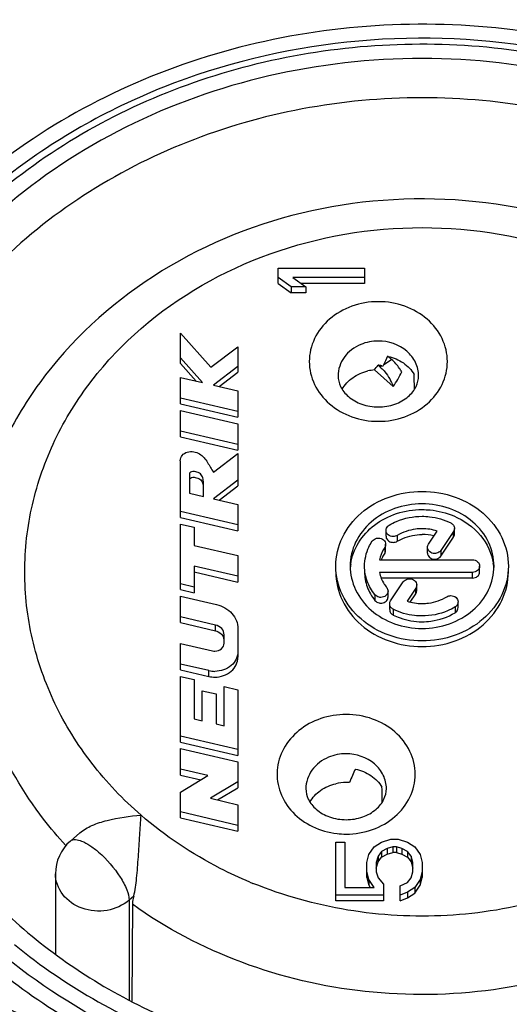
# Model space of a CAD drawing. Header units: millimetres. Extents: x 0 to 420, y 0 to 297.
# Tile 47 of 114: x 94.25 to 95.95, y 192.95 to 196.37. Entities that reach past the tile are written whole.
import ezdxf

# ---------------------------------------------------------------- set-up
doc = ezdxf.new("R2010")
doc.units = ezdxf.units.MM
doc.header["$LTSCALE"] = 23.1
doc.layers.get('0').update_dxf_attribs({"linetype": 'CONTINUOUS'})

msp = doc.modelspace()

# ---------------------------------------------------------------- linework, layer by layer
at = {"color": 7, "linetype": 'CONTINUOUS'}
for p, q in [((95.1462, 195.4553), (95.1462, 195.5078)), ((95.1462, 195.5078), (95.4462, 195.5078)), ((95.4462, 195.5078), (95.4462, 195.4553)), ((95.1908, 195.4429), (95.1462, 195.4753)), ((95.1462, 195.4553), (95.1908, 195.4229)), ((95.1972, 195.4753), (95.2419, 195.4429)), ((95.4462, 195.4753), (95.1972, 195.4753)), ((95.4462, 195.4553), (95.2247, 195.4553)), ((95.1908, 195.4429), (95.1908, 195.4229)), ((95.2419, 195.4429), (95.1908, 195.4429)), ((95.2419, 195.4229), (95.1908, 195.4229)), ((95.2419, 195.4429), (95.2419, 195.4229)), ((94.8062, 195.1769), (94.8062, 195.2818)), ((94.8062, 195.2818), (94.9117, 195.1637)), ((94.9117, 195.1637), (95.0062, 195.2354)), ((95.0062, 195.2354), (95.0062, 195.1463)), ((94.8834, 195.1105), (94.8062, 195.1969)), ((94.8062, 195.1769), (94.8609, 195.1157)), ((95.5136, 195.174), (95.5404, 195.1908)), ((95.5404, 195.1908), (95.528, 195.2014)), ((95.0062, 195.1663), (94.9212, 195.1017)), ((94.9413, 195.097), (95.0062, 195.1463)), ((95.4803, 195.1545), (95.5457, 195.0971)), ((95.4932, 195.171), (95.4998, 195.1654)), ((95.4998, 195.1654), (95.506, 195.1693)), ((95.506, 195.1693), (95.5111, 195.1682)), ((94.8062, 195.0367), (94.8062, 195.1284)), ((94.8062, 195.1284), (94.8834, 195.1105)), ((94.9212, 195.1017), (95.0062, 195.082)), ((95.0062, 195.082), (95.0062, 194.9903)), ((95.0062, 195.0103), (94.8062, 195.0567)), ((94.8062, 195.0367), (95.0062, 194.9903)), ((94.8062, 194.9219), (94.8062, 195.0136)), ((94.8062, 195.0136), (95.0062, 194.9672)), ((95.0062, 194.8955), (94.8062, 194.9419)), ((95.0062, 194.9672), (95.0062, 194.8755)), ((94.8062, 194.9219), (95.0062, 194.8755)), ((94.8062, 194.8354), (94.806, 194.8391)), ((94.8062, 194.6422), (94.8062, 194.8354)), ((94.9212, 194.7993), (95.0062, 194.8637)), ((95.0062, 194.8637), (95.0062, 194.7517)), ((94.8382, 194.7958), (94.8382, 194.7265)), ((94.8862, 194.7153), (94.8862, 194.7673)), ((95.0062, 194.7717), (94.9212, 194.7072)), ((94.9414, 194.7025), (95.0062, 194.7517)), ((94.8382, 194.7265), (94.8862, 194.7153)), ((94.9212, 194.7072), (95.0062, 194.6875)), ((95.0062, 194.6158), (94.8062, 194.6622)), ((95.0062, 194.6875), (95.0062, 194.5958)), ((94.8062, 194.6422), (95.0062, 194.5958)), ((94.8062, 194.3913), (94.8062, 194.6191)), ((94.8062, 194.6191), (94.8542, 194.608)), ((94.8542, 194.608), (94.8542, 194.5446)), ((95.5208, 194.5771), (95.5208, 194.5971)), ((95.6683, 194.5494), (95.6985, 194.5947)), ((95.7553, 194.5933), (95.7116, 194.5277)), ((95.7553, 194.5733), (95.7553, 194.5933)), ((95.7587, 194.5842), (95.7587, 194.6042)), ((95.5601, 194.5793), (95.5601, 194.5593)), ((95.7116, 194.5077), (95.7553, 194.5733)), ((94.8542, 194.5446), (95.0062, 194.5094)), ((95.5162, 194.5379), (95.5162, 194.5179)), ((95.5196, 194.5287), (95.5196, 194.5487)), ((95.6649, 194.5185), (95.6649, 194.5385)), ((95.7116, 194.5277), (95.7116, 194.5077)), ((95.0062, 194.5094), (95.0062, 194.4176)), ((95.4983, 194.4946), (95.8212, 194.4946)), ((94.8542, 194.4729), (94.8542, 194.3802)), ((95.0062, 194.4376), (94.8542, 194.4729)), ((95.8462, 194.4529), (95.8462, 194.4729)), ((94.8542, 194.4529), (95.0062, 194.4176)), ((95.8212, 194.4513), (95.4983, 194.4513)), ((95.8212, 194.4313), (95.5041, 194.4313)), ((95.8212, 194.4313), (95.8212, 194.4513)), ((94.8542, 194.4002), (94.8062, 194.4113)), ((94.8062, 194.3913), (94.8542, 194.3802)), ((95.537, 194.3525), (95.5809, 194.4183)), ((95.6242, 194.3966), (95.5939, 194.3512)), ((95.6242, 194.3766), (95.6242, 194.3966)), ((95.6275, 194.3875), (95.6275, 194.4075)), ((94.8062, 194.2765), (94.8062, 194.3683)), ((94.8062, 194.3683), (94.932, 194.3391)), ((95.4823, 194.3736), (95.4823, 194.3536)), ((95.5278, 194.366), (95.5278, 194.386)), ((95.6051, 194.348), (95.6242, 194.3766)), ((95.5337, 194.3217), (95.5337, 194.3417)), ((95.5462, 194.3229), (95.5462, 194.3029)), ((95.7609, 194.331), (95.7609, 194.311)), ((95.7715, 194.3288), (95.7715, 194.3488)), ((94.9285, 194.2681), (94.8062, 194.2965)), ((94.8062, 194.2765), (94.9285, 194.2481)), ((94.9285, 194.2481), (94.9285, 194.2681)), ((95.0062, 194.2554), (95.0062, 194.1566)), ((94.9582, 194.2053), (94.9582, 194.2347)), ((94.8062, 194.1127), (94.8062, 194.2044)), ((94.8062, 194.2044), (94.9179, 194.1785)), ((94.9054, 194.1097), (94.8062, 194.1327)), ((94.8062, 194.1127), (94.9054, 194.0897)), ((94.8062, 193.8618), (94.8062, 194.0897)), ((94.8062, 194.0897), (94.8542, 194.0785)), ((94.9054, 194.0897), (94.9054, 194.1097)), ((94.8542, 194.0785), (94.8542, 193.9424)), ((94.9582, 193.9183), (94.9582, 194.0544)), ((94.9582, 194.0544), (95.0062, 194.0433)), ((94.8822, 193.9359), (94.8822, 194.0398)), ((94.8822, 194.0398), (94.9302, 194.0287)), ((94.9302, 194.0287), (94.9302, 193.9248)), ((95.0062, 194.0433), (95.0062, 193.8154)), ((94.8542, 193.9424), (94.8822, 193.9359)), ((94.9302, 193.9248), (94.9582, 193.9183)), ((95.0062, 193.8354), (94.8062, 193.8818)), ((94.8062, 193.8618), (95.0062, 193.8154)), ((94.8062, 193.7471), (94.8062, 193.8388)), ((94.8062, 193.8388), (95.0062, 193.7924)), ((95.0062, 193.7924), (95.0062, 193.7031)), ((94.9017, 193.7449), (94.8062, 193.7671)), ((94.8062, 193.7471), (94.8775, 193.7305)), ((94.8062, 193.6879), (94.9017, 193.7449)), ((95.0062, 193.7231), (94.9106, 193.6661)), ((94.8062, 193.5987), (94.8062, 193.6879)), ((94.9348, 193.6605), (95.0062, 193.7031)), ((94.9106, 193.6661), (95.0062, 193.644)), ((95.0062, 193.644), (95.0062, 193.5522)), ((95.0062, 193.5722), (94.8062, 193.6187)), ((94.8062, 193.5987), (95.0062, 193.5522)), ((94.4237, 193.5176), (94.4562, 193.5458)), ((94.4079, 193.502), (94.4071, 193.5029)), ((94.4084, 193.5024), (94.4076, 193.5032)), ((95.3462, 193.3098), (95.3462, 193.5138)), ((95.3462, 193.5138), (95.3781, 193.5138)), ((95.3781, 193.5138), (95.3781, 193.3568)), ((95.4802, 193.4975), (95.5057, 193.5138)), ((95.5057, 193.5138), (95.5376, 193.5246)), ((95.5376, 193.5246), (95.5632, 193.5246)), ((95.5632, 193.5246), (95.5951, 193.5138)), ((95.5951, 193.5138), (95.6206, 193.4975)), ((95.4547, 193.4434), (95.461, 193.4705)), ((95.461, 193.4705), (95.4802, 193.4975)), ((95.493, 193.4651), (95.4866, 193.4434)), ((95.5057, 193.4813), (95.493, 193.4651)), ((95.493, 193.4651), (95.493, 193.4451)), ((95.5249, 193.4921), (95.5057, 193.4813)), ((95.5057, 193.4813), (95.5057, 193.4613)), ((95.5057, 193.4613), (95.5249, 193.4721)), ((95.544, 193.4975), (95.5249, 193.4921)), ((95.5249, 193.4921), (95.5249, 193.4721)), ((95.5249, 193.4721), (95.544, 193.4775)), ((95.544, 193.4975), (95.544, 193.4775)), ((95.5568, 193.4975), (95.544, 193.4975)), ((95.5568, 193.4775), (95.544, 193.4775)), ((95.5568, 193.4975), (95.5568, 193.4775)), ((95.5759, 193.4921), (95.5568, 193.4975)), ((95.5568, 193.4775), (95.5759, 193.4721)), ((95.5759, 193.4921), (95.5759, 193.4721)), ((95.5951, 193.4813), (95.5759, 193.4921)), ((95.5759, 193.4721), (95.5951, 193.4613)), ((95.5951, 193.4813), (95.5951, 193.4613)), ((95.6079, 193.4651), (95.5951, 193.4813)), ((95.6079, 193.4651), (95.6079, 193.4451)), ((95.6142, 193.4434), (95.6079, 193.4651)), ((95.6206, 193.4975), (95.6398, 193.4705)), ((95.6398, 193.4705), (95.6462, 193.4434)), ((95.4547, 193.3909), (95.4547, 193.4434)), ((95.4866, 193.4234), (95.493, 193.4451)), ((95.4866, 193.4434), (95.4866, 193.4109)), ((95.493, 193.4451), (95.5057, 193.4613)), ((95.5951, 193.4613), (95.6079, 193.4451)), ((95.6079, 193.4451), (95.6142, 193.4234)), ((95.6142, 193.4109), (95.6142, 193.4434)), ((95.6462, 193.4434), (95.6462, 193.3909)), ((94.3719, 193.4042), (94.3719, 193.1256)), ((95.461, 193.3839), (95.4547, 193.4109)), ((95.4866, 193.4109), (95.493, 193.3893)), ((95.6079, 193.3893), (95.6142, 193.4109)), ((95.6462, 193.4109), (95.6398, 193.3839)), ((95.4547, 193.3909), (95.461, 193.3639)), ((95.461, 193.3839), (95.461, 193.3639)), ((95.4802, 193.3568), (95.461, 193.3839)), ((95.461, 193.3639), (95.466, 193.3568)), ((95.493, 193.3893), (95.5121, 193.3676)), ((95.5121, 193.3676), (95.5121, 193.3098)), ((95.5696, 193.3622), (95.5951, 193.3731)), ((95.5696, 193.3098), (95.5696, 193.3622)), ((95.5951, 193.3731), (95.6079, 193.3893)), ((95.6398, 193.3839), (95.6206, 193.3568)), ((95.6206, 193.3368), (95.6398, 193.3639)), ((95.6398, 193.3639), (95.6462, 193.3909)), ((95.6398, 193.3839), (95.6398, 193.3639)), ((95.5121, 193.3298), (95.3462, 193.3298)), ((95.3781, 193.3568), (95.4802, 193.3568)), ((95.5951, 193.3406), (95.5696, 193.3298)), ((95.6206, 193.3568), (95.5951, 193.3406)), ((95.5951, 193.3406), (95.5951, 193.3206)), ((95.5951, 193.3206), (95.6206, 193.3368)), ((95.6206, 193.3568), (95.6206, 193.3368)), ((94.6438, 193.3261), (94.6279, 193.3124)), ((94.6279, 193.3124), (94.6279, 192.9659)), ((94.6393, 193.2978), (94.6368, 192.9612)), ((95.5121, 193.3098), (95.3462, 193.3098)), ((95.5696, 193.3098), (95.5951, 193.3206))]:
    msp.add_line(p, q, dxfattribs=at)
for centre, radius, start, end in [((95.495, 195.0488), 0.1562, 77.8053, 78.43), ((95.494, 194.9953), 0.1598, 94.9068, 103.0444), ((95.4728, 194.9789), 0.1932, 80.1302, 83.9478), ((95.4148, 195.0663), 0.1306, 46.6534, 49.3914), ((95.6462, 194.4106), 0.1722, 76.2063, 90.0079), ((95.6206, 194.4683), 0.1254, 146.3045, 149.9638), ((95.6156, 194.4509), 0.1198, 153.6605, 158.6319), ((95.6195, 194.449), 0.1241, 146.2873, 153.6392), ((95.5848, 194.4528), 0.1887, 171.6677, 176.923), ((95.7074, 194.4528), 0.1887, 3.0789, 8.8572), ((95.5088, 194.366), 0.019, 342.7126, 359.9085), ((94.9271, 194.2145), 0.0311, 11.0569, 21.5074), ((94.9261, 194.2143), 0.0368, 256.9845, 270.0065), ((94.9261, 194.1992), 0.0919, 256.9845, 270.0065), ((94.9261, 194.1792), 0.0919, 256.9845, 270.0065), ((95.3821, 193.5601), 0.1608, 89.9935, 103.0155), ((95.3822, 193.5594), 0.1616, 85.895, 90.0002), ((95.3822, 193.8185), 0.2766, 263.4495, 269.9914), ((94.5218, 193.4042), 0.15, 130.8891, 180.0043), ((95.6178, 194.7443), 1.4833, 247.3822, 247.8426)]:
    msp.add_arc(centre, radius, start, end, dxfattribs=at)
for centre, major_axis, ratio, start_param, end_param in [((95.4942, 194.5988), (0.0877, 0.6613), 0.164985, 0.445168, 0.555515), ((95.4942, 196.3161), (-0.097, 4.0969), 0.02465, -1.875906, -1.862776), ((95.3822, 193.1646), (0.0877, 0.6613), 0.164985, 0.445168, 0.594587), ((95.3822, 194.8819), (-0.097, 4.0969), 0.02465, -1.875906, -1.862776)]:
    msp.add_ellipse(centre, major_axis=major_axis, ratio=ratio, start_param=start_param, end_param=end_param, dxfattribs=at)
for points, knots in [([(96.9773, 195.9715), (96.7166, 196.1407), (96.1131, 196.3736), (95.3083, 196.3683), (94.7014, 196.1892), (94.2895, 195.9736), (93.9398, 195.6862), (93.7561, 195.4512), (93.6808, 195.3269)], [0, 0, 0, 0, 0.251512, 0.508591, 0.636175, 0.761028, 0.882363, 1, 1, 1, 1]), ([(97.7796, 194.7146), (97.746, 194.9067), (97.6057, 195.2881), (97.2129, 195.7648), (96.6767, 196.1133), (96.0481, 196.3042), (95.3837, 196.3229), (94.7426, 196.1673), (94.1827, 195.8509), (93.8917, 195.5418), (93.7787, 195.3722)], [0, 0, 0, 0, 0.11599, 0.236197, 0.361531, 0.491016, 0.622276, 0.752368, 0.878719, 1, 1, 1, 1]), ([(93.8119, 195.37), (93.8821, 195.4752), (94.0476, 195.6741), (94.4584, 196.0056), (95.0947, 196.2723), (95.9238, 196.3183), (96.5914, 196.1257), (97.0472, 195.8441), (97.3337, 195.5808), (97.5557, 195.2734), (97.7044, 194.9335), (97.7733, 194.5744), (97.7594, 194.2104), (97.6635, 193.8563), (97.5487, 193.6383), (97.4804, 193.5358)], [0, 0, 0, 0, 0.061221, 0.124185, 0.254243, 0.387532, 0.519158, 0.583255, 0.645636, 0.706298, 0.765511, 0.823792, 0.881828, 0.940347, 1, 1, 1, 1]), ([(97.4299, 195.3448), (97.3387, 195.4817), (97.1119, 195.7352), (96.6807, 196.0188), (96.1809, 196.1965), (95.6462, 196.2569), (95.1114, 196.1965), (94.6116, 196.0188), (94.1804, 195.7352), (93.9536, 195.4817), (93.8624, 195.3448)], [0, 0, 0, 0, 0.11922, 0.24293, 0.370404, 0.5, 0.629597, 0.75707, 0.88078, 1, 1, 1, 1]), ([(96.8667, 195.7309), (96.643, 195.8851), (96.12, 196.1036), (95.4148, 196.1188), (94.8768, 195.9781), (94.5078, 195.8005), (94.1904, 195.5588), (94.0201, 195.3583), (93.949, 195.2516)], [0, 0, 0, 0, 0.250399, 0.507111, 0.634853, 0.760063, 0.881872, 1, 1, 1, 1]), ([(97.2271, 194.3658), (97.2262, 194.452), (97.2061, 194.6253), (97.1227, 194.8745), (96.9893, 195.1048), (96.7507, 195.3783), (96.3544, 195.6358), (95.7985, 195.773), (95.2242, 195.73), (94.7006, 195.511), (94.3577, 195.1947), (94.1756, 194.8875), (94.1177, 194.7208), (94.0979, 194.6363)], [0, 0, 0, 0, 0.059203, 0.118847, 0.179303, 0.240829, 0.366941, 0.496821, 0.627604, 0.755965, 0.879815, 0.940322, 1, 1, 1, 1]), ([(94.2651, 194.4529), (94.2651, 194.5312), (94.2832, 194.6893), (94.3631, 194.916), (94.4926, 195.1244), (94.7262, 195.3697), (95.1136, 195.5896), (95.6462, 195.6791), (96.1787, 195.5896), (96.5661, 195.3697), (96.7997, 195.1244), (96.9292, 194.916), (97.0091, 194.6893), (97.0272, 194.5312), (97.0272, 194.4529)], [0, 0, 0, 0, 0.058153, 0.117019, 0.17719, 0.239019, 0.367204, 0.500001, 0.632798, 0.76098, 0.822809, 0.88298, 0.941846, 1, 1, 1, 1]), ([(95.4942, 195.3917), (95.4631, 195.3917), (95.4015, 195.3813), (95.322, 195.3363), (95.2674, 195.2672), (95.2477, 195.1838), (95.2674, 195.1004), (95.322, 195.0314), (95.4015, 194.9863), (95.4631, 194.976), (95.4942, 194.976)], [0, 0, 0, 0, 0.133176, 0.261702, 0.383388, 0.499993, 0.616598, 0.738287, 0.86682, 1, 1, 1, 1]), ([(95.4942, 194.976), (95.5252, 194.976), (95.5868, 194.9863), (95.6663, 195.0314), (95.7209, 195.1004), (95.7406, 195.1838), (95.7209, 195.2672), (95.6663, 195.3363), (95.5868, 195.3813), (95.5252, 195.3917), (95.4942, 195.3917)], [0, 0, 0, 0, 0.133176, 0.261702, 0.383388, 0.499993, 0.616598, 0.738287, 0.86682, 1, 1, 1, 1]), ([(94.2299, 193.1577), (94.411, 193.0092), (94.836, 192.7719), (95.5529, 192.6336), (96.2814, 192.7168), (96.935, 193.013), (97.3568, 193.4188), (97.5771, 193.8052), (97.6794, 194.1133), (97.7168, 194.4326), (97.6878, 194.7526), (97.5935, 195.0626), (97.4904, 195.2541), (97.4299, 195.3448)], [0, 0, 0, 0, 0.128252, 0.26079, 0.393851, 0.523463, 0.647115, 0.706941, 0.765642, 0.823713, 0.881746, 0.940336, 1, 1, 1, 1]), ([(95.433, 195.2429), (95.4107, 195.2335), (95.3706, 195.2042), (95.3542, 195.1564), (95.3542, 195.1338)], [0, 0, 0, 0, 0.518043, 1, 1, 1, 1]), ([(95.6342, 195.1338), (95.6342, 195.1497), (95.6264, 195.1826), (95.5837, 195.2368), (95.5292, 195.2551), (95.4942, 195.2551)], [0, 0, 0, 0, 0.235139, 0.480533, 1, 1, 1, 1]), ([(95.528, 195.2015), (95.5469, 195.1974), (95.5825, 195.1827), (95.6095, 195.1548), (95.6188, 195.1391)], [0, 0, 0, 0, 0.514016, 1, 1, 1, 1]), ([(95.5753, 195.1482), (95.5729, 195.1523), (95.5631, 195.1678), (95.5508, 195.1818), (95.5404, 195.1908)], [0, 0, 0, 0, 0.254392, 1, 1, 1, 1]), ([(95.3684, 195.0872), (95.3774, 195.103), (95.4039, 195.1314), (95.4392, 195.1466), (95.4579, 195.1509)], [0, 0, 0, 0, 0.485781, 1, 1, 1, 1]), ([(95.5044, 195.1612), (95.509, 195.1569), (95.5263, 195.1381), (95.5391, 195.1153), (95.5457, 195.0971)], [0, 0, 0, 0, 0.245368, 1, 1, 1, 1]), ([(95.3542, 195.1338), (95.3542, 195.1213), (95.361, 195.0937), (95.3905, 195.0579), (95.4371, 195.0322), (95.4747, 195.026), (95.4942, 195.026)], [0, 0, 0, 0, 0.193588, 0.423657, 0.69831, 1, 1, 1, 1]), ([(95.4942, 195.026), (95.5137, 195.026), (95.5512, 195.0322), (95.5978, 195.0579), (95.6273, 195.0937), (95.6342, 195.1213), (95.6342, 195.1338)], [0, 0, 0, 0, 0.30169, 0.576345, 0.806413, 1, 1, 1, 1]), ([(94.8059, 194.8391), (94.8059, 194.8456), (94.8113, 194.8594), (94.83, 194.8713), (94.8524, 194.8715), (94.8796, 194.8618), (94.9018, 194.8339), (94.9134, 194.81), (94.9212, 194.7993)], [0, 0, 0, 0, 0.119256, 0.246104, 0.381441, 0.51225, 0.759704, 1, 1, 1, 1]), ([(94.8862, 194.7673), (94.8853, 194.7727), (94.8844, 194.7809), (94.8793, 194.791), (94.8721, 194.7963), (94.8637, 194.7999), (94.8526, 194.8029), (94.8407, 194.801), (94.8382, 194.7958)], [0, 0, 0, 0, 0.236488, 0.35534, 0.478937, 0.612004, 0.745681, 1, 1, 1, 1]), ([(94.8382, 194.7758), (94.8406, 194.7807), (94.8515, 194.7828), (94.8622, 194.7804), (94.8702, 194.7772), (94.8774, 194.7729), (94.8835, 194.764), (94.8848, 194.7562), (94.8856, 194.751)], [0, 0, 0, 0, 0.253004, 0.385706, 0.5185, 0.644428, 0.762421, 1, 1, 1, 1]), ([(95.3462, 194.4729), (95.3462, 194.5069), (95.3627, 194.5773), (95.431, 194.6634), (95.5303, 194.7198), (95.6073, 194.7327), (95.6462, 194.7327)], [0, 0, 0, 0, 0.233209, 0.476583, 0.733649, 1, 1, 1, 1]), ([(95.6462, 194.7327), (95.685, 194.7327), (95.762, 194.7198), (95.8613, 194.6634), (95.9296, 194.5773), (95.9461, 194.5069), (95.9461, 194.4729)], [0, 0, 0, 0, 0.26635, 0.52341, 0.766784, 1, 1, 1, 1]), ([(95.6462, 194.6894), (95.6138, 194.6894), (95.5496, 194.6786), (95.4668, 194.6317), (95.4099, 194.5599), (95.3962, 194.5012), (95.3962, 194.4729)], [0, 0, 0, 0, 0.266356, 0.523412, 0.766786, 1, 1, 1, 1]), ([(95.3981, 194.4801), (95.402, 194.5062), (95.4214, 194.5583), (95.479, 194.6202), (95.5572, 194.6603), (95.6163, 194.6694), (95.6462, 194.6694)], [0, 0, 0, 0, 0.233728, 0.478269, 0.735154, 1, 1, 1, 1]), ([(95.8962, 194.4729), (95.8962, 194.5012), (95.8824, 194.5599), (95.8255, 194.6317), (95.7427, 194.6786), (95.6785, 194.6894), (95.6462, 194.6894)], [0, 0, 0, 0, 0.233207, 0.476581, 0.733643, 1, 1, 1, 1]), ([(95.6462, 194.6694), (95.6557, 194.6694), (95.6933, 194.6676), (95.7306, 194.6582), (95.7566, 194.6472)], [0, 0, 0, 0, 0.25235, 1, 1, 1, 1]), ([(95.5314, 194.6148), (95.5398, 194.6199), (95.5754, 194.6381), (95.6161, 194.6461), (95.6462, 194.6461)], [0, 0, 0, 0, 0.246365, 1, 1, 1, 1]), ([(95.6462, 194.6461), (95.6549, 194.6461), (95.6892, 194.6442), (95.7232, 194.6344), (95.7462, 194.6229)], [0, 0, 0, 0, 0.253409, 1, 1, 1, 1]), ([(95.7566, 194.6472), (95.7917, 194.6322), (95.8549, 194.5879), (95.8884, 194.5172), (95.8939, 194.4819)], [0, 0, 0, 0, 0.516605, 1, 1, 1, 1]), ([(95.5208, 194.5971), (95.5208, 194.6022), (95.5242, 194.6095), (95.5298, 194.6138), (95.5314, 194.6148)], [0, 0, 0, 0, 0.734403, 1, 1, 1, 1]), ([(95.5458, 194.5754), (95.5395, 194.5754), (95.527, 194.5793), (95.5208, 194.5914), (95.5208, 194.5971)], [0, 0, 0, 0, 0.525374, 1, 1, 1, 1]), ([(95.6462, 194.6028), (95.6385, 194.6028), (95.6086, 194.6009), (95.5792, 194.5909), (95.5601, 194.5793)], [0, 0, 0, 0, 0.25462, 1, 1, 1, 1]), ([(95.7462, 194.6229), (95.7498, 194.6211), (95.7561, 194.6159), (95.7587, 194.6079), (95.7587, 194.6042)], [0, 0, 0, 0, 0.516688, 1, 1, 1, 1]), ([(95.4462, 194.4729), (95.4462, 194.4956), (95.4535, 194.5266), (95.4686, 194.553), (95.4729, 194.5595)], [0, 0, 0, 0, 0.744453, 1, 1, 1, 1]), ([(95.4729, 194.5595), (95.4763, 194.5646), (95.4842, 194.5695), (95.4924, 194.5703), (95.4946, 194.5703)], [0, 0, 0, 0, 0.736881, 1, 1, 1, 1]), ([(95.4946, 194.5703), (95.5009, 194.5703), (95.5134, 194.5665), (95.5196, 194.5543), (95.5196, 194.5487)], [0, 0, 0, 0, 0.525384, 1, 1, 1, 1]), ([(95.5219, 194.5705), (95.5236, 194.5661), (95.5305, 194.558), (95.5407, 194.5554), (95.5458, 194.5554)], [0, 0, 0, 0, 0.480387, 1, 1, 1, 1]), ([(95.5601, 194.5593), (95.5664, 194.5631), (95.5931, 194.5768), (95.6236, 194.5828), (95.6462, 194.5828)], [0, 0, 0, 0, 0.246365, 1, 1, 1, 1]), ([(95.6899, 194.5169), (95.6836, 194.5169), (95.6711, 194.5208), (95.6649, 194.5329), (95.6649, 194.5385)], [0, 0, 0, 0, 0.525384, 1, 1, 1, 1]), ([(95.7116, 194.5277), (95.7082, 194.5227), (95.7003, 194.5178), (95.6921, 194.5169), (95.6899, 194.5169)], [0, 0, 0, 0, 0.736881, 1, 1, 1, 1]), ([(95.6649, 194.5185), (95.6649, 194.5129), (95.6711, 194.5008), (95.6836, 194.4969), (95.6899, 194.4969)], [0, 0, 0, 0, 0.474617, 1, 1, 1, 1]), ([(95.6899, 194.4969), (95.6921, 194.4969), (95.7003, 194.4978), (95.7082, 194.5027), (95.7116, 194.5077)], [0, 0, 0, 0, 0.263119, 1, 1, 1, 1]), ([(95.8212, 194.4946), (95.8274, 194.4946), (95.8399, 194.4907), (95.8461, 194.4786), (95.8461, 194.4729)], [0, 0, 0, 0, 0.525446, 1, 1, 1, 1]), ([(95.6462, 194.2131), (95.6073, 194.2131), (95.5303, 194.226), (95.431, 194.2824), (95.3627, 194.3685), (95.3462, 194.4389), (95.3462, 194.4729)], [0, 0, 0, 0, 0.26635, 0.52341, 0.766784, 1, 1, 1, 1]), ([(95.3962, 194.4729), (95.3962, 194.4446), (95.4099, 194.3859), (95.4668, 194.3141), (95.5496, 194.2672), (95.6138, 194.2564), (95.6462, 194.2564)], [0, 0, 0, 0, 0.233207, 0.476581, 0.733643, 1, 1, 1, 1]), ([(95.4823, 194.3736), (95.4709, 194.3877), (95.4526, 194.4192), (95.4462, 194.4553), (95.4462, 194.4729)], [0, 0, 0, 0, 0.50699, 1, 1, 1, 1]), ([(95.6462, 194.2564), (95.6785, 194.2564), (95.7427, 194.2672), (95.8255, 194.3141), (95.8824, 194.3859), (95.8962, 194.4446), (95.8962, 194.4729)], [0, 0, 0, 0, 0.266356, 0.523412, 0.766786, 1, 1, 1, 1]), ([(95.9461, 194.4729), (95.9461, 194.4389), (95.9296, 194.3685), (95.8613, 194.2824), (95.762, 194.226), (95.685, 194.2131), (95.6462, 194.2131)], [0, 0, 0, 0, 0.233209, 0.476583, 0.733649, 1, 1, 1, 1]), ([(95.8461, 194.4729), (95.8461, 194.4673), (95.8399, 194.4551), (95.8274, 194.4513), (95.8212, 194.4513)], [0, 0, 0, 0, 0.474527, 1, 1, 1, 1]), ([(97.8041, 194.4312), (97.804, 194.3303), (97.7846, 194.1271), (97.6992, 193.8314), (97.5597, 193.5517), (97.3047, 193.2071), (96.8693, 192.8539), (96.2319, 192.6009), (95.5367, 192.5343), (94.8522, 192.6607), (94.2463, 192.9679), (93.9281, 193.2839), (93.8043, 193.4594)], [0, 0, 0, 0, 0.057413, 0.115315, 0.174136, 0.234188, 0.358121, 0.487155, 0.618956, 0.750224, 0.877844, 1, 1, 1, 1]), ([(94.6696, 193.6072), (94.6067, 193.6617), (94.4925, 193.7815), (94.3631, 193.9898), (94.2832, 194.2165), (94.2651, 194.3746), (94.2651, 194.4529)], [0, 0, 0, 0, 0.258691, 0.510419, 0.756702, 1, 1, 1, 1]), ([(97.0272, 194.4529), (97.0272, 194.3527), (96.9973, 194.1492), (96.8665, 193.8663), (96.6592, 193.6216), (96.3895, 193.4301), (96.0744, 193.3027), (95.7333, 193.2467), (95.387, 193.2654), (95.164, 193.3276), (95.0584, 193.3706)], [0, 0, 0, 0, 0.114612, 0.23147, 0.35218, 0.477288, 0.606253, 0.737664, 0.869591, 1, 1, 1, 1]), ([(95.3462, 194.4529), (95.3462, 194.4189), (95.3627, 194.3485), (95.431, 194.2624), (95.5303, 194.206), (95.6073, 194.1931), (95.6462, 194.1931)], [0, 0, 0, 0, 0.233209, 0.476583, 0.733649, 1, 1, 1, 1]), ([(95.4462, 194.4529), (95.4462, 194.4353), (95.4526, 194.3992), (95.4709, 194.3677), (95.4823, 194.3536)], [0, 0, 0, 0, 0.49301, 1, 1, 1, 1]), ([(95.4983, 194.4513), (95.501, 194.4369), (95.5087, 194.4182), (95.5201, 194.4023), (95.5233, 194.3984)], [0, 0, 0, 0, 0.744195, 1, 1, 1, 1]), ([(95.5809, 194.4183), (95.5842, 194.4233), (95.5921, 194.4282), (95.6003, 194.4291), (95.6025, 194.4291)], [0, 0, 0, 0, 0.736881, 1, 1, 1, 1]), ([(95.6025, 194.4291), (95.6088, 194.4291), (95.6213, 194.4252), (95.6275, 194.4131), (95.6275, 194.4075)], [0, 0, 0, 0, 0.525384, 1, 1, 1, 1]), ([(95.6462, 194.1931), (95.685, 194.1931), (95.762, 194.206), (95.8613, 194.2624), (95.9296, 194.3485), (95.9461, 194.4189), (95.9461, 194.4529)], [0, 0, 0, 0, 0.26635, 0.52341, 0.766784, 1, 1, 1, 1]), ([(95.8212, 194.4313), (95.8274, 194.4313), (95.8399, 194.4351), (95.8461, 194.4473), (95.8461, 194.4529)], [0, 0, 0, 0, 0.525446, 1, 1, 1, 1]), ([(93.9456, 193.5665), (94.0538, 193.4042), (94.3374, 193.1095), (94.8859, 192.8187), (95.512, 192.693), (96.1516, 192.7451), (96.7399, 192.97), (97.2166, 193.346), (97.4804, 193.7612), (97.5869, 194.1203), (97.6054, 194.3041), (97.6059, 194.3953)], [0, 0, 0, 0, 0.121507, 0.249214, 0.381144, 0.513861, 0.643676, 0.767866, 0.885786, 0.943186, 1, 1, 1, 1]), ([(97.2272, 194.3534), (97.2272, 194.2244), (97.1835, 193.9614), (96.9944, 193.6037), (96.6993, 193.3078), (96.323, 193.096), (95.8951, 192.9829), (95.4482, 192.9768), (95.0166, 193.0776), (94.7559, 193.2144), (94.6393, 193.2978)], [0, 0, 0, 0, 0.114462, 0.231718, 0.353553, 0.48022, 0.610517, 0.742245, 0.87283, 1, 1, 1, 1]), ([(95.5028, 194.3643), (95.5008, 194.3643), (95.4932, 194.3651), (95.4859, 194.3692), (95.4823, 194.3736)], [0, 0, 0, 0, 0.26112, 1, 1, 1, 1]), ([(95.4823, 194.3536), (95.4859, 194.3492), (95.4932, 194.3451), (95.5008, 194.3443), (95.5028, 194.3443)], [0, 0, 0, 0, 0.73888, 1, 1, 1, 1]), ([(95.5278, 194.386), (95.5278, 194.3803), (95.5216, 194.3682), (95.5091, 194.3643), (95.5028, 194.3643)], [0, 0, 0, 0, 0.474587, 1, 1, 1, 1]), ([(95.5028, 194.3443), (95.5081, 194.3443), (95.5185, 194.3471), (95.5255, 194.3557), (95.5269, 194.3604)], [0, 0, 0, 0, 0.52053, 1, 1, 1, 1]), ([(95.6462, 194.343), (95.6538, 194.343), (95.6837, 194.345), (95.7131, 194.3549), (95.7322, 194.3665)], [0, 0, 0, 0, 0.25462, 1, 1, 1, 1]), ([(95.7465, 194.3704), (95.7528, 194.3704), (95.7653, 194.3665), (95.7715, 194.3544), (95.7715, 194.3488)], [0, 0, 0, 0, 0.525374, 1, 1, 1, 1]), ([(94.932, 194.3391), (94.9521, 194.3344), (94.9895, 194.3145), (95.0062, 194.2743), (95.0062, 194.2554)], [0, 0, 0, 0, 0.521675, 1, 1, 1, 1]), ([(95.5462, 194.3229), (95.5425, 194.3247), (95.5362, 194.3299), (95.5337, 194.3379), (95.5337, 194.3417)], [0, 0, 0, 0, 0.516688, 1, 1, 1, 1]), ([(95.5337, 194.3217), (95.5337, 194.3179), (95.5362, 194.3099), (95.5425, 194.3047), (95.5462, 194.3029)], [0, 0, 0, 0, 0.483312, 1, 1, 1, 1]), ([(95.6462, 194.2997), (95.6374, 194.2997), (95.6031, 194.3016), (95.5691, 194.3114), (95.5462, 194.3229)], [0, 0, 0, 0, 0.253409, 1, 1, 1, 1]), ([(95.7609, 194.331), (95.7525, 194.3259), (95.7169, 194.3077), (95.6762, 194.2997), (95.6462, 194.2997)], [0, 0, 0, 0, 0.246365, 1, 1, 1, 1]), ([(95.7715, 194.3488), (95.7715, 194.3436), (95.7681, 194.3363), (95.7625, 194.332), (95.7609, 194.331)], [0, 0, 0, 0, 0.734403, 1, 1, 1, 1]), ([(95.7609, 194.311), (95.7625, 194.312), (95.7681, 194.3163), (95.7715, 194.3236), (95.7715, 194.3288)], [0, 0, 0, 0, 0.265597, 1, 1, 1, 1]), ([(94.315, 192.8943), (94.4762, 192.7897), (94.8311, 192.6198), (95.4104, 192.4981), (96.0063, 192.5125), (96.5773, 192.6623), (97.084, 192.9378), (97.4904, 193.3214), (97.7661, 193.7872), (97.8482, 194.1341), (97.8613, 194.3063)], [0, 0, 0, 0, 0.127433, 0.257882, 0.389254, 0.519228, 0.645815, 0.767866, 0.885455, 1, 1, 1, 1]), ([(95.5462, 194.3029), (95.5538, 194.2991), (95.5854, 194.2856), (95.6203, 194.2797), (95.6462, 194.2797)], [0, 0, 0, 0, 0.247248, 1, 1, 1, 1]), ([(95.6462, 194.2797), (95.6563, 194.2797), (95.6962, 194.2823), (95.7354, 194.2956), (95.7609, 194.311)], [0, 0, 0, 0, 0.25462, 1, 1, 1, 1]), ([(94.9582, 194.2347), (94.9582, 194.2422), (94.9515, 194.2583), (94.9365, 194.2663), (94.9285, 194.2681)], [0, 0, 0, 0, 0.478325, 1, 1, 1, 1]), ([(94.9285, 194.2481), (94.9316, 194.2474), (94.943, 194.2435), (94.9528, 194.2341), (94.956, 194.2259)], [0, 0, 0, 0, 0.265529, 1, 1, 1, 1]), ([(94.9262, 194.1776), (94.9342, 194.1776), (94.9502, 194.1825), (94.9582, 194.198), (94.9582, 194.2053)], [0, 0, 0, 0, 0.525317, 1, 1, 1, 1]), ([(95.0062, 194.1766), (95.0062, 194.1675), (95.0017, 194.1487), (94.9773, 194.1177), (94.9462, 194.1073), (94.9262, 194.1073)], [0, 0, 0, 0, 0.235176, 0.480536, 1, 1, 1, 1]), ([(94.9262, 194.0873), (94.9462, 194.0873), (94.9773, 194.0977), (95.0017, 194.1287), (95.0062, 194.1475), (95.0062, 194.1566)], [0, 0, 0, 0, 0.519465, 0.764824, 1, 1, 1, 1]), ([(95.3822, 193.9575), (95.3524, 193.9575), (95.2933, 193.948), (95.2161, 193.9065), (95.1609, 193.8425), (95.1368, 193.7641), (95.1485, 193.6833), (95.1937, 193.6131), (95.2643, 193.563), (95.3213, 193.547), (95.3506, 193.5437)], [0, 0, 0, 0, 0.133641, 0.262957, 0.38573, 0.503178, 0.619695, 0.740272, 0.867404, 1, 1, 1, 1]), ([(95.3822, 193.5418), (95.4132, 193.5418), (95.4748, 193.5522), (95.5543, 193.5973), (95.6089, 193.6663), (95.6286, 193.7497), (95.6089, 193.8331), (95.5543, 193.9021), (95.4748, 193.9472), (95.4132, 193.9575), (95.3822, 193.9575)], [0, 0, 0, 0, 0.133176, 0.261702, 0.383388, 0.499993, 0.616598, 0.738287, 0.86682, 1, 1, 1, 1]), ([(94.4071, 193.5029), (94.3804, 193.5321), (94.2803, 193.651), (94.2006, 193.7874), (94.1565, 193.8946)], [0, 0, 0, 0, 0.254623, 1, 1, 1, 1]), ([(95.321, 193.8088), (95.2987, 193.7994), (95.2586, 193.7701), (95.2422, 193.7223), (95.2422, 193.6997)], [0, 0, 0, 0, 0.518043, 1, 1, 1, 1]), ([(95.5222, 193.6997), (95.5222, 193.7156), (95.5144, 193.7484), (95.4717, 193.8027), (95.4172, 193.8209), (95.3822, 193.8209)], [0, 0, 0, 0, 0.235139, 0.480533, 1, 1, 1, 1]), ([(95.4144, 193.7677), (95.4335, 193.7638), (95.4698, 193.7491), (95.4974, 193.7209), (95.5068, 193.7049)], [0, 0, 0, 0, 0.514122, 1, 1, 1, 1]), ([(95.2564, 193.6531), (95.2654, 193.6689), (95.2919, 193.6972), (95.3272, 193.7125), (95.3459, 193.7168)], [0, 0, 0, 0, 0.485781, 1, 1, 1, 1]), ([(95.2422, 193.6997), (95.2422, 193.6872), (95.249, 193.6595), (95.2785, 193.6237), (95.3251, 193.598), (95.3627, 193.5918), (95.3822, 193.5918)], [0, 0, 0, 0, 0.193588, 0.423657, 0.69831, 1, 1, 1, 1]), ([(95.3822, 193.5918), (95.4017, 193.5918), (95.4392, 193.598), (95.4858, 193.6237), (95.5153, 193.6595), (95.5222, 193.6872), (95.5222, 193.6997)], [0, 0, 0, 0, 0.30169, 0.576345, 0.806413, 1, 1, 1, 1]), ([(94.4562, 193.5458), (94.4687, 193.5567), (94.5, 193.5741), (94.5715, 193.5971), (94.6299, 193.6047), (94.6696, 193.6072)], [0, 0, 0, 0, 0.221235, 0.469288, 1, 1, 1, 1]), ([(94.6438, 193.3261), (94.6494, 193.3463), (94.6549, 193.3922), (94.6602, 193.4628), (94.6644, 193.5359), (94.6677, 193.584), (94.6696, 193.6072)], [0, 0, 0, 0, 0.222327, 0.487587, 0.753065, 1, 1, 1, 1]), ([(95.0474, 193.3751), (95.0126, 193.3896), (94.8781, 193.4518), (94.7531, 193.5349), (94.6696, 193.6072)], [0, 0, 0, 0, 0.25432, 1, 1, 1, 1]), ([(97.4804, 193.5358), (97.3865, 193.395), (97.1534, 193.1344), (96.7099, 192.8427), (96.196, 192.66), (95.6462, 192.5979), (95.0963, 192.66), (94.5824, 192.8427), (94.1389, 193.1344), (93.9058, 193.395), (93.8119, 193.5358)], [0, 0, 0, 0, 0.11922, 0.24293, 0.370404, 0.5, 0.629597, 0.75707, 0.88078, 1, 1, 1, 1]), ([(94.4237, 193.5176), (94.4335, 193.5261), (94.4627, 193.5199), (94.4929, 193.5023), (94.5121, 193.4877), (94.5219, 193.4792)], [0, 0, 0, 0, 0.355465, 0.646314, 1, 1, 1, 1]), ([(94.5219, 193.4792), (94.5508, 193.4542), (94.5875, 193.4118), (94.6195, 193.353), (94.6279, 193.3246), (94.6279, 193.3124)], [0, 0, 0, 0, 0.570425, 0.818153, 1, 1, 1, 1]), ([(94.6279, 193.3124), (94.6066, 193.2939), (94.5513, 193.2693), (94.4636, 193.2767), (94.3918, 193.3246), (94.3718, 193.3787), (94.3719, 193.4042)], [0, 0, 0, 0, 0.255939, 0.518984, 0.768743, 1, 1, 1, 1]), ([(94.6438, 193.3261), (94.6431, 193.3236), (94.6408, 193.3143), (94.6393, 193.3047), (94.6393, 193.2978)], [0, 0, 0, 0, 0.276051, 1, 1, 1, 1]), ([(93.8695, 193.2801), (93.8985, 193.2325), (93.9603, 193.1409), (94.0682, 193.023), (94.1887, 192.9391), (94.2743, 192.9058), (94.315, 192.8943)], [0, 0, 0, 0, 0.27727, 0.547593, 0.789657, 1, 1, 1, 1])]:
    msp.add_open_spline(points, degree=3, knots=knots, dxfattribs=at)
for points in [[(95.4942, 195.2551), (95.4734, 195.2551), (95.4522, 195.251), (95.433, 195.2429)], [(95.4803, 195.1545), (95.4842, 195.1603), (95.4885, 195.1658), (95.4932, 195.171)], [(95.5457, 195.0971), (95.5572, 195.1131), (95.568, 195.13), (95.5753, 195.1482)], [(95.6985, 194.5947), (95.6817, 194.6001), (95.6638, 194.6028), (95.6462, 194.6028)], [(95.7587, 194.6042), (95.7587, 194.6004), (95.7574, 194.5965), (95.7553, 194.5933)], [(95.5208, 194.5771), (95.5208, 194.5749), (95.5212, 194.5726), (95.5219, 194.5705)], [(95.5601, 194.5793), (95.5559, 194.5768), (95.5507, 194.5754), (95.5458, 194.5754)], [(95.5458, 194.5554), (95.5507, 194.5554), (95.5559, 194.5568), (95.5601, 194.5593)], [(95.7553, 194.5733), (95.7574, 194.5765), (95.7587, 194.5804), (95.7587, 194.5842)], [(95.512, 194.5311), (95.5055, 194.5198), (95.5007, 194.5073), (95.4983, 194.4946)], [(95.5196, 194.5487), (95.5196, 194.5449), (95.5183, 194.541), (95.5162, 194.5379)], [(95.5162, 194.5179), (95.5183, 194.521), (95.5196, 194.5249), (95.5196, 194.5287)], [(95.6649, 194.5385), (95.6649, 194.5423), (95.6662, 194.5462), (95.6683, 194.5494)], [(95.5233, 194.3984), (95.526, 194.395), (95.5278, 194.3904), (95.5278, 194.386)], [(95.6275, 194.4075), (95.6275, 194.4037), (95.6263, 194.3998), (95.6242, 194.3966)], [(95.6242, 194.3766), (95.6263, 194.3798), (95.6275, 194.3837), (95.6275, 194.3875)], [(95.7322, 194.3665), (95.7364, 194.3691), (95.7416, 194.3704), (95.7465, 194.3704)], [(95.5337, 194.3417), (95.5337, 194.3454), (95.5349, 194.3493), (95.537, 194.3525)], [(95.5939, 194.3512), (95.6106, 194.3457), (95.6285, 194.343), (95.6462, 194.343)], [(95.3822, 193.8209), (95.3614, 193.8209), (95.3402, 193.8168), (95.321, 193.8088)]]:
    msp.add_open_spline(points, degree=3, dxfattribs=at)

doc.saveas('drawing.dxf')
